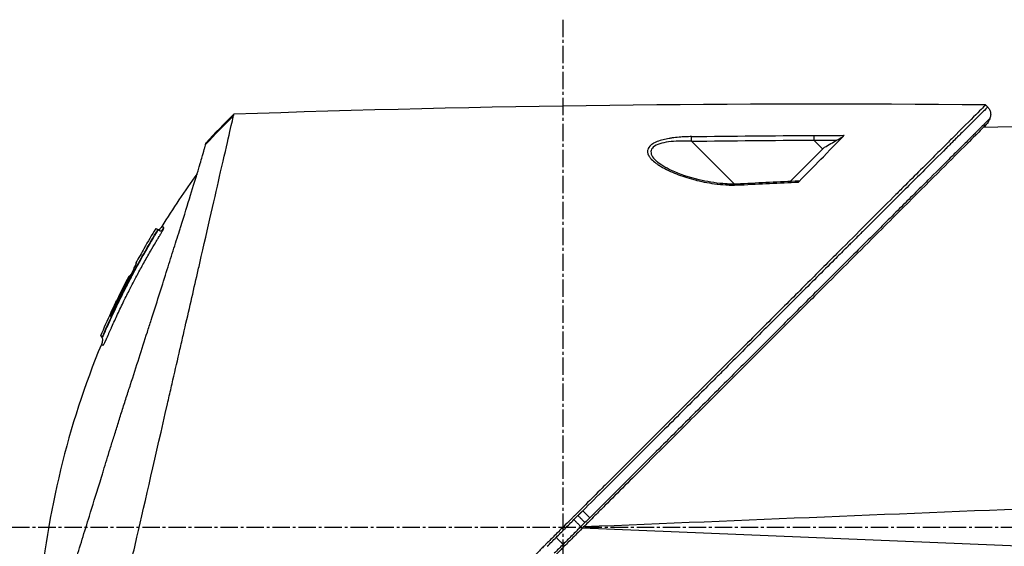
# Model space of a CAD drawing. Header units: millimetres. Extents: x 0 to 4378, y 0 to 2376.
# Tile 114 of 256: x 294 to 390, y 1697 to 1749. Entities that reach past the tile are written whole.
import ezdxf

# ---------------------------------------------------------------- set-up
doc = ezdxf.new("R2010")
doc.units = ezdxf.units.MM
doc.header["$LTSCALE"] = 0.2
doc.linetypes.add('CENTER2', pattern=[1.125, 0.75, -0.125, 0.125, -0.125])
doc.layers.add('02_Center Line', color=1, linetype='CENTER2')

# ---------------------------------------------------------------- blocks, each defined once
blk = doc.blocks.new('A$C2641d59f')
for p, q in [((152.48, 1137.965), (152.272, 1138.173)), ((163.2, 1136.258), (152.051, 1135.971)), ((76.126, 1134.323), (76.126, 1134.323)), ((127.765, 1130.441), (123.577, 1134.63)), ((136.37, 1133.866), (135.496, 1134.741)), ((119.28, 1133.751), (119.28, 1133.751)), ((136.546, 1134.041), (133.201, 1130.697)), ((127.858, 1130.348), (127.857, 1130.349)), ((71.321, 1125.743), (71.347, 1125.716)), ((71.458, 1126.011), (71.491, 1125.977)), ((66.778, 1117.56), (66.841, 1117.535)), ((65.867, 1115.625), (65.915, 1115.577)), ((66.092, 1115.506), (66.044, 1115.554)), ((66.21, 1115.793), (66.182, 1115.821)), ((160.001, 1094.9), (112.902, 1096.822)), ((122.009, 1097.349), (122.009, 1097.349)), ((126.676, 1097.54), (126.676, 1097.54))]:
    blk.add_line(p, q)
for centre, radius, start, end in [((141.499, 1083.297), 82.251, 150.20143, 151.34582), ((140.836, 1083.652), 81.499, 152.41039, 154.1774)]:
    blk.add_arc(centre, radius, start, end)
at = {"extrusion": (0, 0, -1)}
for centre, major_axis, ratio, start_param, end_param in [((95.847, 1098.676), (32.061, 52.728), 0.606634, 5.046093, 5.111834), ((142.688, -313.612), (-1152.819, -878.232), 0.999554, 2.208409, 2.216638), ((142.572, -318.278), (-1028.14, -1027.119), 0.999657, 2.342453, 2.350656), ((142.612, -325.15), (-1032.994, -1031.985), 0.999657, 2.35066, 2.352222), ((142.735, -321.12), (-1156.921, -885.229), 0.999556, 2.218747, 2.220785), ((176.743, 201.637), (433.604, 822.785), 0.999764, 5.746022, 5.752107), ((136.386, 1097.606), (-66.266, 26.567), 0.000011, 0.000002, 0.010494), ((138.095, 1095.15), (-68.777, 27.59), 0.000012, 0.010242, 0.035277), ((140.467, 1083.786), (-37.396, -71.919), 1, 1.521054, 1.570796), ((140.17, 1083.868), (33.667, 73.33), 1, 4.712389, 4.762315), ((138.844, 1093.274), (-70.243, 28.124), 0.000013, 0.010002, 0.034556), ((68.731, 1121.335), (0.0464, 0.0886), 0.999416, 4.712389, 6.054856), ((68.645, 1121.344), (0.128, 0.063), 0.594731, 5.762809, 5.790684), ((66.163, 1115.829), (0.119, 0.275), 0.068449, 1.568978, 3.139771), ((112.941, 1098.519), (0.707, -0.708), 0.014107, 4.712384, 6.026259)]:
    blk.add_ellipse(centre, major_axis=major_axis, ratio=ratio, start_param=start_param, end_param=end_param, dxfattribs=at)
for points, knots in [([(152.272, 1138.173), (152.272, 1138.173), (152.208, 1138.108), (151.955, 1137.855), (151.765, 1137.666), (151.02, 1136.92), (150.291, 1136.192), (149.108, 1135.008), (148.83, 1134.73), (148.205, 1134.106), (147.854, 1133.754), (146.505, 1132.406), (145.409, 1131.309), (143.912, 1129.812), (143.592, 1129.493), (142.518, 1128.419), (141.742, 1127.642), (140.081, 1125.982), (139.193, 1125.094), (137.812, 1123.713), (137.334, 1123.235), (136.351, 1122.252), (135.844, 1121.745), (134.802, 1120.703), (134.266, 1120.166), (132.573, 1118.474), (131.398, 1117.299), (129.588, 1115.489), (128.963, 1114.864), (127.677, 1113.578), (127.017, 1112.918), (125.663, 1111.564), (124.968, 1110.869), (123.915, 1109.816), (123.558, 1109.459), (122.455, 1108.356), (121.706, 1107.607), (119.325, 1105.227), (117.684, 1103.584), (115.635, 1101.537), (115.233, 1101.135), (114.294, 1100.196), (113.757, 1099.658), (112.865, 1098.766), (112.538, 1098.44), (112.104, 1098.006), (112.041, 1097.943), (111.903, 1097.804), (111.831, 1097.732), (111.506, 1097.407), (111.311, 1097.212), (110.958, 1096.859), (110.862, 1096.763), (110.576, 1096.477), (110.43, 1096.331), (110.12, 1096.022), (109.968, 1095.87), (109.715, 1095.617), (109.615, 1095.516), (109.425, 1095.326), (109.343, 1095.245), (109.146, 1095.048), (109.04, 1094.941), (108.842, 1094.743), (108.752, 1094.653), (107.395, 1093.298), (106.131, 1092.033), (104.064, 1089.965), (103.259, 1089.16), (101.689, 1087.591), (100.923, 1086.825), (99.793, 1085.694), (99.425, 1085.327), (98.325, 1084.226), (97.593, 1083.495), (94.132, 1080.034), (91.461, 1077.363), (88.764, 1074.666), (88.627, 1074.529), (88.354, 1074.256), (88.218, 1074.12), (87.948, 1073.85), (87.813, 1073.715), (87.572, 1073.474), (87.465, 1073.367), (86.813, 1072.716), (86.272, 1072.174), (85.588, 1071.49), (85.437, 1071.339), (85.157, 1071.059), (85.027, 1070.929), (84.767, 1070.669), (84.637, 1070.539), (84.342, 1070.244), (84.177, 1070.08), (83.857, 1069.76), (83.702, 1069.605), (83.374, 1069.276), (83.202, 1069.104), (82.951, 1068.853), (82.873, 1068.775), (82.683, 1068.585), (82.571, 1068.473), (82.33, 1068.232), (82.2, 1068.102), (81.885, 1067.787), (81.7, 1067.602), (81.32, 1067.222), (81.126, 1067.028), (80.542, 1066.444), (80.157, 1066.059), (79.688, 1065.591), (79.6, 1065.502), (79.371, 1065.274), (79.233, 1065.135), (78.947, 1064.849), (78.801, 1064.703), (78.5, 1064.403), (78.346, 1064.248), (78.041, 1063.943), (77.89, 1063.793), (77.598, 1063.5), (77.456, 1063.358), (77.039, 1062.942), (76.769, 1062.672), (76.255, 1062.158), (76.011, 1061.913), (75.547, 1061.449), (75.327, 1061.229), (74.711, 1060.613), (74.326, 1060.229), (73.64, 1059.543), (73.334, 1059.236), (72.79, 1058.692), (72.549, 1058.451), (72.122, 1058.025), (71.934, 1057.836), (71.678, 1057.581), (71.603, 1057.505), (71.391, 1057.294), (71.261, 1057.164), (70.925, 1056.827), (70.735, 1056.638), (70.325, 1056.228), (70.138, 1056.041), (69.95, 1055.853), (69.903, 1055.806), (69.857, 1055.759), (69.845, 1055.748), (69.83, 1055.732), (69.826, 1055.729), (69.826, 1055.729)], [-21.000836, -21.000836, -21.000836, -21.000836, -20.328863, -20.328863, -19.655828, -19.655828, -18.308332, -18.308332, -17.924512, -17.924512, -17.485993, -17.485993, -16.316696, -16.316696, -16.006668, -16.006668, -15.296307, -15.296307, -14.534305, -14.534305, -14.139555, -14.139555, -13.730091, -13.730091, -13.30546, -13.30546, -12.401825, -12.401825, -11.929878, -11.929878, -11.437802, -11.437802, -10.9252, -10.9252, -10.663362, -10.663362, -10.117833, -10.117833, -8.934625, -8.934625, -8.645977, -8.645977, -8.260408, -8.260408, -8.006475, -8.006475, -7.961161, -7.961161, -7.91407, -7.91407, -7.778509, -7.778509, -7.724161, -7.724161, -7.666804, -7.666804, -7.602838, -7.602838, -7.565627, -7.565627, -7.532521, -7.532521, -7.488032, -7.488032, -7.450837, -7.450837, -6.924212, -6.924212, -6.587553, -6.587553, -6.265466, -6.265466, -6.109966, -6.109966, -5.79866, -5.79866, -4.627003, -4.627003, -4.564096, -4.564096, -4.501625, -4.501625, -4.439084, -4.439084, -4.389917, -4.389917, -4.135415, -4.135415, -4.06302, -4.06302, -4.00074, -4.00074, -3.938004, -3.938004, -3.858125, -3.858125, -3.782258, -3.782258, -3.697501, -3.697501, -3.658476, -3.658476, -3.601749, -3.601749, -3.53559, -3.53559, -3.439968, -3.439968, -3.337887, -3.337887, -3.131131, -3.131131, -3.082568, -3.082568, -3.005474, -3.005474, -2.922888, -2.922888, -2.834293, -2.834293, -2.74619, -2.74619, -2.661641, -2.661641, -2.496608, -2.496608, -2.34096, -2.34096, -2.194458, -2.194458, -1.921626, -1.921626, -1.681164, -1.681164, -1.470918, -1.470918, -1.287493, -1.287493, -1.207074, -1.207074, -1.056347, -1.056347, -0.792008, -0.792008, -0.395398, -0.395398, -0.197631, -0.197631, -0.099394, -0.099394, 0, 0, 0, 0]), ([(78.847, 1137.1), (78.847, 1137.103), (78.848, 1137.106), (78.85, 1137.114), (78.851, 1137.117), (78.853, 1137.126), (78.854, 1137.133), (78.858, 1137.15), (78.861, 1137.162), (78.868, 1137.192), (78.872, 1137.21), (78.881, 1137.25), (78.884, 1137.263), (78.884, 1137.263)], [0.000006, 0.000006, 0.000006, 0.000006, 0.0077656, 0.0077656, 0.0144608, 0.0144608, 0.0278513, 0.0278513, 0.0546324, 0.0546324, 0.1081958, 0.1081958, 0.2108493, 0.2108493, 0.2108493, 0.2108493]), ([(152.478, 1137.964), (152.48, 1137.966), (152.4, 1137.886), (152.156, 1137.644), (152.048, 1137.536), (151.907, 1137.396), (151.726, 1137.216), (151.722, 1137.212), (151.718, 1137.208), (151.714, 1137.205), (151.551, 1137.043), (151.357, 1136.849), (151.125, 1136.619), (150.931, 1136.426), (150.712, 1136.207), (150.464, 1135.961), (150.432, 1135.929), (150.4, 1135.897), (150.367, 1135.864), (150.12, 1135.618), (149.846, 1135.346), (149.544, 1135.045), (149.517, 1135.018), (149.49, 1134.991), (149.462, 1134.963), (149.316, 1134.817), (149.163, 1134.665), (149.003, 1134.506), (148.908, 1134.412), (148.811, 1134.315), (148.712, 1134.216), (148.662, 1134.167), (148.612, 1134.116), (148.561, 1134.066), (148.515, 1134.02), (148.479, 1133.984), (148.424, 1133.93), (148.419, 1133.924), (148.412, 1133.918), (148.406, 1133.912), (147.72, 1133.229), (147.011, 1132.522), (146.311, 1131.824), (145.859, 1131.374), (145.411, 1130.927), (144.973, 1130.491), (144.476, 1129.995), (143.992, 1129.513), (143.528, 1129.051), (143.118, 1128.641), (142.723, 1128.248), (142.349, 1127.874), (141.633, 1127.161), (140.99, 1126.52), (140.436, 1125.967), (140.313, 1125.844), (140.194, 1125.726), (140.08, 1125.612), (139.766, 1125.299), (139.485, 1125.019), (139.241, 1124.775), (139.119, 1124.653), (139.006, 1124.541), (138.902, 1124.437), (138.869, 1124.404), (138.837, 1124.373), (138.807, 1124.342), (138.788, 1124.324), (138.771, 1124.306), (138.753, 1124.288), (138.73, 1124.265), (138.706, 1124.242), (138.684, 1124.219), (138.673, 1124.208), (138.662, 1124.197), (138.651, 1124.186), (138.647, 1124.183), (138.646, 1124.182), (138.645, 1124.181), (138.644, 1124.18), (138.643, 1124.179), (138.64, 1124.176), (138.637, 1124.173), (138.631, 1124.166), (138.618, 1124.154), (138.249, 1123.785), (137.877, 1123.414), (137.504, 1123.042), (136.357, 1121.898), (135.196, 1120.739), (134.029, 1119.575), (132.826, 1118.374), (131.618, 1117.168), (130.411, 1115.964), (129.164, 1114.719), (127.92, 1113.477), (126.684, 1112.244), (126.275, 1111.834), (125.866, 1111.426), (125.458, 1111.019), (125.235, 1110.796), (125.012, 1110.574), (124.79, 1110.352), (124.149, 1109.712), (123.512, 1109.076), (122.878, 1108.443), (121.574, 1107.141), (120.286, 1105.854), (119.017, 1104.588), (118.363, 1103.935), (117.715, 1103.287), (117.073, 1102.646), (116.416, 1101.99), (115.766, 1101.341), (115.122, 1100.698), (114.39, 1099.966), (113.666, 1099.243), (112.951, 1098.529)], [0.0000275, 0.0000275, 0.0000275, 0.0000275, 0.0859853, 0.0859853, 0.0859853, 0.1241981, 0.1241981, 0.1241981, 0.125, 0.125, 0.125, 0.1589987, 0.1589987, 0.1589987, 0.1875, 0.1875, 0.1875, 0.1911709, 0.1911709, 0.1911709, 0.21875, 0.21875, 0.21875, 0.2212271, 0.2212271, 0.2212271, 0.234375, 0.234375, 0.234375, 0.2421875, 0.2421875, 0.2421875, 0.2460938, 0.2460938, 0.2460938, 0.2496161, 0.2496161, 0.2496161, 0.25, 0.25, 0.25, 0.2912742, 0.2912742, 0.2912742, 0.3179228, 0.3179228, 0.3179228, 0.3481944, 0.3481944, 0.3481944, 0.375, 0.375, 0.375, 0.4261619, 0.4261619, 0.4261619, 0.4375, 0.4375, 0.4375, 0.46875, 0.46875, 0.46875, 0.484375, 0.484375, 0.484375, 0.4893023, 0.4893023, 0.4893023, 0.4921875, 0.4921875, 0.4921875, 0.4960938, 0.4960938, 0.4960938, 0.4980469, 0.4980469, 0.4980469, 0.4986572, 0.4986572, 0.4986572, 0.4992676, 0.4992676, 0.4992676, 0.5, 0.5, 0.5, 0.5215625, 0.5215625, 0.5215625, 0.5877727, 0.5877727, 0.5877727, 0.656049, 0.656049, 0.656049, 0.7265974, 0.7265974, 0.7265974, 0.75, 0.75, 0.75, 0.7627993, 0.7627993, 0.7627993, 0.7996666, 0.7996666, 0.7996666, 0.8755356, 0.8755356, 0.8755356, 0.9146293, 0.9146293, 0.9146293, 0.9545641, 0.9545641, 0.9545641, 1, 1, 1, 1]), ([(152.478, 1137.964), (152.512, 1137.93), (152.544, 1137.892), (152.573, 1137.852), (152.603, 1137.812), (152.63, 1137.769), (152.654, 1137.723), (152.678, 1137.678), (152.699, 1137.63), (152.716, 1137.58), (152.734, 1137.531), (152.747, 1137.479), (152.756, 1137.427), (152.765, 1137.375), (152.77, 1137.322), (152.77, 1137.27), (152.771, 1137.217), (152.767, 1137.165), (152.76, 1137.114), (152.752, 1137.063), (152.741, 1137.013), (152.727, 1136.965), (152.713, 1136.917), (152.695, 1136.871), (152.674, 1136.828)], [0, 0, 0, 0, 0.125, 0.125, 0.125, 0.25, 0.25, 0.25, 0.375, 0.375, 0.375, 0.5, 0.5, 0.5, 0.625, 0.625, 0.625, 0.75, 0.75, 0.75, 0.875, 0.875, 0.875, 1, 1, 1, 1]), ([(65.721, 1079.812), (65.842, 1080.346), (65.957, 1080.863), (66.215, 1081.997), (66.356, 1082.596), (66.631, 1083.779), (66.915, 1085.091), (67.539, 1087.752), (67.699, 1088.412), (67.899, 1089.301), (67.952, 1089.541), (68.061, 1090.026), (68.121, 1090.291), (68.264, 1090.918), (68.353, 1091.298), (68.468, 1091.8), (68.497, 1091.929), (68.635, 1092.531), (68.747, 1093.024), (69.042, 1094.313), (69.228, 1095.119), (70.232, 1099.5), (71.263, 1103.946), (72.458, 1109.237), (72.516, 1109.494), (72.637, 1110.024), (72.698, 1110.288), (72.816, 1110.801), (72.875, 1111.054), (73.166, 1112.311), (73.394, 1113.302), (73.731, 1114.774), (73.843, 1115.263), (74.406, 1117.715), (74.842, 1119.614), (75.356, 1121.862), (75.456, 1122.299), (76.358, 1126.245), (77.05, 1129.258), (77.93, 1133.101), (78.21, 1134.314), (78.526, 1135.705), (78.612, 1136.093), (78.755, 1136.717), (78.813, 1136.955), (78.847, 1137.1)], [0, 0, 0, 0, 0.224226, 0.224226, 0.438481, 0.438481, 0.643813, 0.643813, 0.718212, 0.718212, 0.74576, 0.74576, 0.776284, 0.776284, 0.820204, 0.820204, 0.834927, 0.834927, 0.896521, 0.896521, 0.995652, 0.995652, 1.428405, 1.428405, 1.450296, 1.450296, 1.471663, 1.471663, 1.492327, 1.492327, 1.574835, 1.574835, 1.616316, 1.616316, 1.784634, 1.784634, 1.826029, 1.826029, 2.164003, 2.164003, 2.373598, 2.373598, 2.479923, 2.479923, 2.586935, 2.586935, 2.586935, 2.586935]), ([(152.463, 1136.383), (152.463, 1136.383), (152.463, 1136.383), (151.702, 1135.622), (151.259, 1135.179), (150.525, 1134.445), (150.352, 1134.272), (148.708, 1132.628), (146.653, 1130.573), (143.572, 1127.492), (142.861, 1126.781), (140.383, 1124.303), (138.504, 1122.424), (135.501, 1119.421), (134.423, 1118.343), (132.16, 1116.08), (130.969, 1114.889), (128.452, 1112.372), (127.121, 1111.041), (124.316, 1108.236), (122.838, 1106.758), (120.577, 1104.497), (119.801, 1103.722), (117.721, 1101.641), (116.411, 1100.332), (114.783, 1098.703), (114.457, 1098.378), (113.924, 1097.844), (113.726, 1097.647), (113.315, 1097.236), (113.157, 1097.078), (112.816, 1096.736), (112.636, 1096.556), (112.299, 1096.22), (112.143, 1096.064), (111.705, 1095.626), (111.424, 1095.345), (111.065, 1094.985), (110.986, 1094.907), (110.816, 1094.736), (110.726, 1094.647), (110.416, 1094.337), (110.262, 1094.183), (109.663, 1093.584), (109.255, 1093.176), (107.199, 1091.12), (105.542, 1089.463), (103.138, 1087.059), (102.378, 1086.299), (100.164, 1084.084), (98.716, 1082.637), (95.975, 1079.896), (94.676, 1078.597), (92.808, 1076.729), (92.225, 1076.146), (90.515, 1074.436), (89.4, 1073.321), (87.297, 1071.218), (86.305, 1070.227), (84.445, 1068.366), (83.571, 1067.492), (82.332, 1066.254), (81.946, 1065.867), (81.209, 1065.131), (80.859, 1064.78), (79.866, 1063.788), (79.244, 1063.165), (78.119, 1062.041), (77.613, 1061.534), (76.282, 1060.203), (75.505, 1059.426), (74.558, 1058.479), (74.312, 1058.233), (73.672, 1057.593), (73.309, 1057.23), (72.512, 1056.433), (72.144, 1056.065), (71.832, 1055.753), (71.777, 1055.698), (71.659, 1055.581), (71.606, 1055.527), (71.535, 1055.456), (71.517, 1055.438), (71.517, 1055.438)], [-15.738203, -15.738203, -15.738203, -15.738203, -14.793481, -14.793481, -14.173934, -14.173934, -13.996984, -13.996984, -12.579476, -12.579476, -12.176243, -12.176243, -11.215253, -11.215253, -10.695697, -10.695697, -10.142358, -10.142358, -9.539575, -9.539575, -8.883963, -8.883963, -8.543526, -8.543526, -7.972636, -7.972636, -7.829924, -7.829924, -7.73886, -7.73886, -7.680875, -7.680875, -7.616244, -7.616244, -7.560081, -7.560081, -7.459116, -7.459116, -7.430908, -7.430908, -7.397967, -7.397967, -7.318024, -7.318024, -7.146824, -7.146824, -6.455961, -6.455961, -6.135134, -6.135134, -5.518203, -5.518203, -4.951279, -4.951279, -4.691225, -4.691225, -4.182012, -4.182012, -3.710062, -3.710062, -3.272291, -3.272291, -3.069642, -3.069642, -2.879581, -2.879581, -2.522736, -2.522736, -2.208798, -2.208798, -1.659444, -1.659444, -1.453529, -1.453529, -1.091939, -1.091939, -0.546675, -0.546675, -0.410051, -0.410051, -0.205023, -0.205023, 0, 0, 0, 0]), ([(152.674, 1136.828), (152.675, 1136.828), (152.568, 1136.721), (152.358, 1136.512), (152.246, 1136.4), (152.105, 1136.26), (151.936, 1136.091), (151.767, 1135.923), (151.57, 1135.726), (151.347, 1135.504), (151.124, 1135.282), (150.875, 1135.034), (150.603, 1134.762), (150.33, 1134.49), (150.033, 1134.194), (149.715, 1133.876), (149.396, 1133.558), (149.055, 1133.218), (148.695, 1132.859), (148.058, 1132.224), (147.362, 1131.529), (146.615, 1130.784), (146.192, 1130.361), (145.752, 1129.923), (145.298, 1129.47), (144.837, 1129.01), (144.362, 1128.536), (143.874, 1128.049), (142.904, 1127.08), (141.883, 1126.061), (140.824, 1125.003), (140.297, 1124.477), (139.76, 1123.942), (139.215, 1123.398), (138.791, 1122.974), (138.362, 1122.545), (137.928, 1122.112), (136.812, 1120.997), (135.665, 1119.852), (134.495, 1118.683), (133.323, 1117.513), (132.128, 1116.32), (130.916, 1115.109), (129.703, 1113.897), (128.472, 1112.667), (127.228, 1111.425), (126.606, 1110.803), (125.98, 1110.179), (125.352, 1109.551), (124.724, 1108.923), (124.093, 1108.293), (123.46, 1107.66), (122.193, 1106.395), (120.917, 1105.12), (119.636, 1103.84), (118.995, 1103.2), (118.353, 1102.559), (117.71, 1101.916), (117.066, 1101.274), (116.422, 1100.63), (115.778, 1099.986), (115.061, 1099.27), (114.344, 1098.554), (113.627, 1097.837)], [0, 0, 0, 0, 0.0671031, 0.0671031, 0.0671031, 0.1029277, 0.1029277, 0.1029277, 0.1387919, 0.1387919, 0.1387919, 0.1747111, 0.1747111, 0.1747111, 0.2106779, 0.2106779, 0.2106779, 0.2467042, 0.2467042, 0.2467042, 0.3103939, 0.3103939, 0.3103939, 0.3465771, 0.3465771, 0.3465771, 0.383319, 0.383319, 0.383319, 0.4564224, 0.4564224, 0.4564224, 0.4927866, 0.4927866, 0.4927866, 0.5210907, 0.5210907, 0.5210907, 0.5939582, 0.5939582, 0.5939582, 0.6669229, 0.6669229, 0.6669229, 0.7399622, 0.7399622, 0.7399622, 0.7765034, 0.7765034, 0.7765034, 0.8130598, 0.8130598, 0.8130598, 0.886194, 0.886194, 0.886194, 0.9227702, 0.9227702, 0.9227702, 0.9593497, 0.9593497, 0.9593497, 1, 1, 1, 1]), ([(152.463, 1136.383), (152.463, 1136.383), (152.433, 1136.353), (152.315, 1136.235), (152.227, 1136.147), (152.091, 1136.01), (152.071, 1135.991), (152.051, 1135.971)], [0, 0, 0, 0, 0.2643321, 0.2643321, 0.528758, 0.528758, 0.5707059, 0.5707059, 0.5707059, 0.5707059]), ([(62.193, 1089.645), (62.38, 1090.251), (62.577, 1090.888), (62.983, 1092.202), (63.194, 1092.883), (63.844, 1094.987), (64.303, 1096.471), (65.094, 1099.035), (65.419, 1100.085), (65.837, 1101.44), (65.926, 1101.729), (66.058, 1102.157), (66.103, 1102.304), (66.367, 1103.158), (66.587, 1103.869), (66.923, 1104.957), (67.044, 1105.345), (67.296, 1106.156), (67.426, 1106.572), (67.691, 1107.417), (67.828, 1107.849), (68.105, 1108.718), (68.244, 1109.153), (68.521, 1110.016), (68.659, 1110.446), (69.358, 1112.62), (69.906, 1114.328), (70.561, 1116.38), (70.686, 1116.772), (71.067, 1117.968), (71.319, 1118.761), (71.813, 1120.313), (72.054, 1121.073), (72.403, 1122.175), (72.516, 1122.532), (72.738, 1123.235), (72.846, 1123.579), (73.058, 1124.251), (73.163, 1124.584), (73.368, 1125.236), (73.471, 1125.562), (73.613, 1126.016), (73.659, 1126.16), (74.405, 1128.539), (74.976, 1130.383), (75.439, 1131.921), (75.488, 1132.084), (75.615, 1132.512), (75.688, 1132.76), (75.851, 1133.319), (75.931, 1133.6), (76.024, 1133.936), (76.05, 1134.034), (76.094, 1134.2), (76.112, 1134.269), (76.126, 1134.323)], [0.00002, 0.00002, 0.00002, 0.00002, 0.259158, 0.259158, 0.518708, 0.518708, 1.038075, 1.038075, 1.384705, 1.384705, 1.477831, 1.477831, 1.526561, 1.526561, 1.759973, 1.759973, 1.890971, 1.890971, 2.029156, 2.029156, 2.171186, 2.171186, 2.316283, 2.316283, 2.460898, 2.460898, 3.049329, 3.049329, 3.189055, 3.189055, 3.478614, 3.478614, 3.769885, 3.769885, 3.913253, 3.913253, 4.056001, 4.056001, 4.19686, 4.19686, 4.341119, 4.341119, 4.411312, 4.411312, 5.498875, 5.498875, 5.634552, 5.634552, 5.872375, 5.872375, 6.229939, 6.229939, 6.408513, 6.408513, 6.587137, 6.587137, 6.587137, 6.587137]), ([(76.126, 1134.323), (76.149, 1134.414), (76.161, 1134.464), (76.162, 1134.472), (76.163, 1134.473), (76.163, 1134.473), (76.163, 1134.473)], [0.0004853, 0.0004853, 0.0004853, 0.0004853, 0.914072, 0.914072, 0.914072, 0.9967356, 0.9967356, 0.9967356, 0.9967356]), ([(123.576, 1135.08), (123.363, 1135.077), (123.153, 1135.071), (122.948, 1135.061), (122.743, 1135.051), (122.576, 1135.04), (122.346, 1135.02), (122.117, 1135), (121.898, 1134.975), (121.689, 1134.945), (121.574, 1134.929), (121.471, 1134.913), (121.365, 1134.894), (121.279, 1134.879), (121.191, 1134.863), (121.094, 1134.842), (120.663, 1134.753), (120.285, 1134.64), (119.962, 1134.482), (119.83, 1134.417), (119.711, 1134.344), (119.614, 1134.268), (119.413, 1134.109), (119.327, 1133.953), (119.29, 1133.801), (119.263, 1133.691), (119.266, 1133.564), (119.295, 1133.45), (119.301, 1133.428), (119.307, 1133.408), (119.314, 1133.389), (119.331, 1133.337), (119.355, 1133.284), (119.384, 1133.232), (119.4, 1133.202), (119.418, 1133.173), (119.437, 1133.143), (119.492, 1133.059), (119.574, 1132.959), (119.639, 1132.889), (119.769, 1132.748), (119.931, 1132.608), (120.123, 1132.467), (120.22, 1132.395), (120.334, 1132.318), (120.451, 1132.244), (120.566, 1132.173), (120.683, 1132.104), (120.79, 1132.044), (121.224, 1131.802), (121.744, 1131.566), (122.299, 1131.356), (122.836, 1131.153), (123.378, 1130.981), (124.006, 1130.823), (124.027, 1130.818), (124.047, 1130.813), (124.068, 1130.807), (124.396, 1130.727), (124.726, 1130.655), (125.058, 1130.595), (125.39, 1130.534), (125.689, 1130.487), (126.064, 1130.443), (126.082, 1130.441), (126.099, 1130.439), (126.117, 1130.437), (126.472, 1130.396), (126.795, 1130.37), (127.171, 1130.355), (127.191, 1130.355), (127.211, 1130.354), (127.231, 1130.353), (127.598, 1130.341), (127.9, 1130.344), (128.359, 1130.368)], [0, 0, 0, 0, 0.03125, 0.03125, 0.03125, 0.0625, 0.0625, 0.0625, 0.09375, 0.09375, 0.09375, 0.110985, 0.110985, 0.110985, 0.125, 0.125, 0.125, 0.1875, 0.1875, 0.1875, 0.213151, 0.213151, 0.213151, 0.266654, 0.266654, 0.266654, 0.305187, 0.305187, 0.305187, 0.3125, 0.3125, 0.3125, 0.332554, 0.332554, 0.332554, 0.34375, 0.34375, 0.34375, 0.375, 0.375, 0.375, 0.4375, 0.4375, 0.4375, 0.469225, 0.469225, 0.469225, 0.5, 0.5, 0.5, 0.625, 0.625, 0.625, 0.746043, 0.746043, 0.746043, 0.75, 0.75, 0.75, 0.8125, 0.8125, 0.8125, 0.875, 0.875, 0.875, 0.877935, 0.877935, 0.877935, 0.9375, 0.9375, 0.9375, 0.940676, 0.940676, 0.940676, 1, 1, 1, 1]), ([(123.577, 1134.63), (122.887, 1134.664), (122.211, 1134.659), (120.921, 1134.524), (120.321, 1134.386), (119.594, 1133.911), (119.522, 1133.576), (119.773, 1133.066), (119.918, 1132.888), (120.102, 1132.713)], [0, 0, 0, 0, 0.125, 0.125, 0.25, 0.25, 0.375, 0.375, 0.4429497, 0.4429497, 0.4429497, 0.4429497]), ([(134.011, 1130.646), (135.021, 1131.655), (135.83, 1132.502), (137.348, 1134.056), (138.031, 1134.746), (138.467, 1135.206)], [0.000003, 0.000003, 0.000003, 0.000003, 0.596138, 0.596138, 1.498187, 1.498187, 1.498187, 1.498187]), ([(136.546, 1134.041), (136.751, 1134.159), (136.956, 1134.277), (137.366, 1134.514), (137.571, 1134.632), (137.777, 1134.751)], [-0.1420846, -0.1420846, -0.1420846, -0.1420846, -0.071052, -0.071052, 0, 0, 0, 0]), ([(137.777, 1134.751), (137.919, 1134.833), (138.051, 1134.913), (138.242, 1135.035), (138.308, 1135.08), (138.385, 1135.136), (138.407, 1135.153), (138.443, 1135.183), (138.457, 1135.195), (138.467, 1135.206)], [0, 0, 0, 0, 0.049407, 0.049407, 0.0845377, 0.0845377, 0.1006426, 0.1006426, 0.1144911, 0.1144911, 0.1144911, 0.1144911]), ([(128.349, 1130.459), (127.773, 1130.43), (127.19, 1130.438), (125.827, 1130.551), (125.048, 1130.684), (123.336, 1131.09), (122.405, 1131.402), (121.007, 1132.053), (120.449, 1132.385), (120.108, 1132.708)], [0, 0, 0, 0, 0.1731548, 0.1731548, 0.4163571, 0.4163571, 0.7396751, 0.7396751, 0.9899824, 0.9899824, 0.9899824, 0.9899824]), ([(134.011, 1130.646), (134.021, 1130.656), (134.03, 1130.666), (134.045, 1130.684), (134.05, 1130.692), (134.06, 1130.712), (134.06, 1130.722), (134.05, 1130.733), (134.04, 1130.735), (134.026, 1130.735)], [0.00000015, 0.00000015, 0.00000015, 0.00000015, 0.00611289, 0.00611289, 0.01218263, 0.01218263, 0.02278958, 0.02278958, 0.03285016, 0.03285016, 0.03285016, 0.03285016]), ([(66.182, 1115.821), (66.923, 1117.533), (67.722, 1119.217), (69.437, 1122.527), (70.35, 1124.148), (71.321, 1125.743)], [-1.119586, -1.119586, -1.119586, -1.119586, -0.560022, -0.560022, -0.000001, -0.000001, -0.000001, -0.000001]), ([(66.926, 1116.41), (66.939, 1116.439), (66.952, 1116.469), (66.966, 1116.501), (67.154, 1116.92), (67.34, 1117.328), (67.526, 1117.725), (67.736, 1118.174), (67.944, 1118.608), (68.15, 1119.028), (68.171, 1119.071), (68.191, 1119.113), (68.212, 1119.155), (68.41, 1119.556), (68.605, 1119.945), (68.797, 1120.32), (68.804, 1120.332), (68.81, 1120.345), (68.816, 1120.357), (68.915, 1120.55), (69.014, 1120.741), (69.112, 1120.927), (69.209, 1121.114), (69.287, 1121.261), (69.403, 1121.478), (69.421, 1121.513), (69.44, 1121.549), (69.459, 1121.584), (69.671, 1121.979), (69.879, 1122.359), (70.083, 1122.726), (70.196, 1122.93), (70.302, 1123.119), (70.41, 1123.309), (70.513, 1123.491), (70.618, 1123.674), (70.734, 1123.876), (70.915, 1124.188), (71.088, 1124.483), (71.263, 1124.777), (71.318, 1124.871), (71.374, 1124.964), (71.43, 1125.057), (71.447, 1125.085), (71.464, 1125.113), (71.481, 1125.141), (71.517, 1125.202), (71.554, 1125.262), (71.591, 1125.323), (71.609, 1125.353), (71.627, 1125.383), (71.646, 1125.414), (71.664, 1125.444), (71.682, 1125.474), (71.7, 1125.505), (71.728, 1125.551), (71.755, 1125.597), (71.781, 1125.642), (71.789, 1125.656), (71.797, 1125.669), (71.804, 1125.683), (71.821, 1125.712), (71.837, 1125.74), (71.852, 1125.768), (71.867, 1125.795), (71.882, 1125.822), (71.896, 1125.848), (71.924, 1125.9), (71.949, 1125.948), (71.97, 1125.99), (71.981, 1126.012), (71.99, 1126.032), (71.999, 1126.05), (72.008, 1126.069), (72.015, 1126.086), (72.022, 1126.101)], [0.7479366, 0.7479366, 0.7479366, 0.7479366, 0.75, 0.75, 0.75, 0.7778267, 0.7778267, 0.7778267, 0.8093257, 0.8093257, 0.8093257, 0.8125, 0.8125, 0.8125, 0.8427642, 0.8427642, 0.8427642, 0.84375, 0.84375, 0.84375, 0.859375, 0.859375, 0.859375, 0.875, 0.875, 0.875, 0.8775605, 0.8775605, 0.8775605, 0.90625, 0.90625, 0.90625, 0.9222304, 0.9222304, 0.9222304, 0.9375, 0.9375, 0.9375, 0.9612141, 0.9612141, 0.9612141, 0.96875, 0.96875, 0.96875, 0.9710053, 0.9710053, 0.9710053, 0.9758787, 0.9758787, 0.9758787, 0.9783012, 0.9783012, 0.9783012, 0.9807089, 0.9807089, 0.9807089, 0.984375, 0.984375, 0.984375, 0.9854706, 0.9854706, 0.9854706, 0.987866, 0.987866, 0.987866, 0.9902844, 0.9902844, 0.9902844, 0.9951532, 0.9951532, 0.9951532, 0.9975841, 0.9975841, 0.9975841, 1, 1, 1, 1]), ([(68.808, 1121.229), (68.91, 1121.424), (69.013, 1121.618), (69.117, 1121.812), (69.409, 1122.358), (69.706, 1122.898), (70.011, 1123.436), (70.273, 1123.9), (70.539, 1124.361), (70.81, 1124.82), (70.878, 1124.935), (70.946, 1125.049), (71.015, 1125.163), (71.049, 1125.22), (71.083, 1125.278), (71.117, 1125.335), (71.134, 1125.363), (71.152, 1125.392), (71.169, 1125.42), (71.186, 1125.449), (71.203, 1125.477), (71.22, 1125.506), (71.255, 1125.563), (71.29, 1125.619), (71.324, 1125.677), (71.331, 1125.69), (71.339, 1125.703), (71.347, 1125.716)], [0.5421635, 0.5421635, 0.5421635, 0.5421635, 0.6006248, 0.6006248, 0.6006248, 0.7652776, 0.7652776, 0.7652776, 0.9072115, 0.9072115, 0.9072115, 0.942695, 0.942695, 0.942695, 0.9604367, 0.9604367, 0.9604367, 0.9693076, 0.9693076, 0.9693076, 0.9781784, 0.9781784, 0.9781784, 0.9959202, 0.9959202, 0.9959202, 1, 1, 1, 1]), ([(71.457, 1126.011), (71.388, 1126.039), (71.336, 1126.06), (71.269, 1126.086), (71.253, 1126.093), (71.253, 1126.093)], [-1.1132476, -1.1132476, -1.1132476, -1.1132476, -0.8232096, -0.8232096, -0.5568623, -0.5568623, -0.5568623, -0.5568623]), ([(71.321, 1125.743), (71.329, 1125.757), (71.338, 1125.771), (71.354, 1125.799), (71.362, 1125.813), (71.38, 1125.844), (71.389, 1125.861), (71.408, 1125.894), (71.417, 1125.911), (71.432, 1125.941), (71.439, 1125.955), (71.45, 1125.98), (71.454, 1125.99), (71.459, 1126.006), (71.459, 1126.01), (71.457, 1126.011)], [-0.04708138, -0.04708138, -0.04708138, -0.04708138, -0.04206155, -0.04206155, -0.03717867, -0.03717867, -0.03071828, -0.03071828, -0.02354661, -0.02354661, -0.01630299, -0.01630299, -0.00841386, -0.00841386, -0.00000018, -0.00000018, -0.00000018, -0.00000018]), ([(71.347, 1125.716), (71.347, 1125.717), (71.413, 1125.827), (71.456, 1125.904), (71.499, 1125.981), (71.492, 1125.975), (71.492, 1125.976), (71.492, 1125.976), (71.492, 1125.977), (71.491, 1125.977)], [0, 0, 0, 0, 0.25, 0.25, 0.25, 0.5, 0.5, 0.5, 0.840661, 0.840661, 0.840661, 0.840661]), ([(71.543, 1125.928), (71.542, 1125.929), (71.541, 1125.93), (71.54, 1125.931), (71.54, 1125.931), (71.538, 1125.932), (71.538, 1125.932), (71.535, 1125.935), (71.534, 1125.936), (71.532, 1125.938), (71.531, 1125.938), (71.529, 1125.94), (71.527, 1125.942), (71.524, 1125.945), (71.522, 1125.946), (71.518, 1125.951), (71.514, 1125.954), (71.505, 1125.963), (71.498, 1125.969), (71.492, 1125.976)], [0, 0, 0, 0, 0.00146948, 0.00146948, 0.00344082, 0.00344082, 0.00640094, 0.00640094, 0.00744169, 0.00744169, 0.00794693, 0.00794693, 0.00859822, 0.00859822, 0.0093315, 0.0093315, 0.01061688, 0.01061688, 0.01339941, 0.01339941, 0.01339941, 0.01339941]), ([(71.842, 1126.288), (71.801, 1126.221), (71.756, 1126.156), (71.675, 1126.067), (71.643, 1126.037), (71.588, 1126), (71.567, 1125.989), (71.53, 1125.975), (71.514, 1125.971), (71.498, 1125.969)], [0, 0, 0, 0, 0.02346593, 0.02346593, 0.03626259, 0.03626259, 0.04335885, 0.04335885, 0.04811516, 0.04811516, 0.04811516, 0.04811516]), ([(71.842, 1126.288), (71.799, 1126.219), (71.753, 1126.151), (71.666, 1126.059), (71.632, 1126.027), (71.57, 1125.99), (71.545, 1125.979), (71.512, 1125.972), (71.505, 1125.97), (71.498, 1125.969)], [0, 0, 0, 0, 0.02434231, 0.02434231, 0.03801412, 0.03801412, 0.04603239, 0.04603239, 0.04810741, 0.04810741, 0.04810741, 0.04810741]), ([(71.653, 1125.881), (71.635, 1125.883), (71.638, 1125.883), (71.608, 1125.891), (71.586, 1125.901), (71.562, 1125.915), (71.556, 1125.919), (71.548, 1125.925), (71.546, 1125.926), (71.545, 1125.927)], [0.5336392, 0.5336392, 0.5336392, 0.5336392, 0.53697532, 0.53697532, 0.54707156, 0.54707156, 0.55523752, 0.55523752, 0.56271194, 0.56271194, 0.56271194, 0.56271194]), ([(72.022, 1126.101), (72.033, 1126.128), (72.041, 1126.15), (72.046, 1126.167), (72.05, 1126.179), (72.052, 1126.193), (72.051, 1126.197), (72.051, 1126.199), (72.051, 1126.2), (72.05, 1126.201), (72.049, 1126.203), (72.047, 1126.204), (72.042, 1126.206), (72.039, 1126.208), (72.031, 1126.21), (72.027, 1126.212), (72.026, 1126.213), (72.026, 1126.213), (72.025, 1126.213), (72.008, 1126.22), (71.994, 1126.226), (71.979, 1126.232), (71.978, 1126.232), (71.978, 1126.233), (71.977, 1126.233), (71.947, 1126.245), (71.924, 1126.254), (71.904, 1126.263), (71.903, 1126.263), (71.903, 1126.263), (71.903, 1126.263), (71.861, 1126.28), (71.842, 1126.288), (71.842, 1126.288)], [0, 0, 0, 0, 0.03125, 0.03125, 0.03125, 0.0538826, 0.0538826, 0.0538826, 0.0625, 0.0625, 0.0625, 0.09375, 0.09375, 0.09375, 0.1203995, 0.1203995, 0.1203995, 0.125, 0.125, 0.125, 0.2456137, 0.2456137, 0.2456137, 0.25, 0.25, 0.25, 0.4970952, 0.4970952, 0.4970952, 0.5, 0.5, 0.5, 0.9991339, 0.9991339, 0.9991339, 0.9991339]), ([(68.612, 1121.152), (68.665, 1121.253), (68.717, 1121.354), (68.768, 1121.454), (68.819, 1121.553), (68.868, 1121.65), (68.915, 1121.744), (68.962, 1121.838), (69.007, 1121.929), (69.049, 1122.014), (69.091, 1122.099), (69.13, 1122.178), (69.164, 1122.251), (69.199, 1122.324), (69.23, 1122.39), (69.256, 1122.448), (69.282, 1122.506), (69.304, 1122.555), (69.321, 1122.595), (69.338, 1122.636), (69.35, 1122.667), (69.356, 1122.689), (69.363, 1122.71), (69.364, 1122.721), (69.361, 1122.723)], [0, 0, 0, 0, 0.125, 0.125, 0.125, 0.25, 0.25, 0.25, 0.375, 0.375, 0.375, 0.499999, 0.499999, 0.499999, 0.625, 0.625, 0.625, 0.75, 0.75, 0.75, 0.875, 0.875, 0.875, 1, 1, 1, 1]), ([(69.353, 1122.685), (69.353, 1122.685), (69.353, 1122.684), (69.351, 1122.678), (69.348, 1122.667), (69.333, 1122.626), (69.316, 1122.584), (69.261, 1122.458), (69.217, 1122.362), (69.107, 1122.132), (69.04, 1121.995), (68.893, 1121.7), (68.811, 1121.538), (68.689, 1121.301), (68.651, 1121.227), (68.612, 1121.152)], [0.0216019, 0.0216019, 0.0216019, 0.0216019, 0.0269405, 0.0269405, 0.0451373, 0.0451373, 0.0828541, 0.0828541, 0.1358956, 0.1358956, 0.1907173, 0.1907173, 0.246394, 0.246394, 0.2715432, 0.2715432, 0.2715432, 0.2715432]), ([(69.321, 1122.738), (69.32, 1122.737), (69.319, 1122.735), (69.314, 1122.723), (69.312, 1122.712), (69.31, 1122.69), (69.311, 1122.679), (69.315, 1122.659), (69.318, 1122.65), (69.325, 1122.636), (69.329, 1122.631), (69.333, 1122.626)], [-0.00087939, -0.00087939, -0.00087939, -0.00087939, 0, 0, 0.00436612, 0.00436612, 0.00867322, 0.00867322, 0.01202355, 0.01202355, 0.01406512, 0.01406512, 0.01406512, 0.01406512]), ([(67.323, 1118.251), (67.511, 1118.649), (67.704, 1119.047), (67.898, 1119.442), (68.093, 1119.837), (68.29, 1120.229), (68.494, 1120.624), (68.597, 1120.825), (68.702, 1121.027), (68.808, 1121.229)], [0.2429801, 0.2429801, 0.2429801, 0.2429801, 0.362195, 0.362195, 0.362195, 0.4814099, 0.4814099, 0.4814099, 0.5421635, 0.5421635, 0.5421635, 0.5421635]), ([(68.643, 1121.381), (68.643, 1121.381), (68.643, 1121.38), (68.643, 1121.378), (68.643, 1121.378), (68.642, 1121.377), (68.642, 1121.376), (68.641, 1121.374), (68.641, 1121.372), (68.64, 1121.369), (68.639, 1121.369), (68.639, 1121.368), (68.638, 1121.367), (68.637, 1121.363), (68.635, 1121.359), (68.634, 1121.355), (68.632, 1121.351), (68.63, 1121.347), (68.628, 1121.343), (68.626, 1121.339), (68.624, 1121.335), (68.622, 1121.331), (68.62, 1121.327), (68.618, 1121.322), (68.616, 1121.318), (68.612, 1121.309), (68.608, 1121.3), (68.603, 1121.292), (68.6, 1121.284), (68.596, 1121.276), (68.592, 1121.268), (68.578, 1121.24), (68.563, 1121.211), (68.548, 1121.182)], [0, 0, 0, 0, 0.046422, 0.046422, 0.046422, 0.063135, 0.063135, 0.063135, 0.11053, 0.11053, 0.11053, 0.12627, 0.12627, 0.12627, 0.18889, 0.18889, 0.18889, 0.251509, 0.251509, 0.251509, 0.313558, 0.313558, 0.313558, 0.37668, 0.37668, 0.37668, 0.501837, 0.501837, 0.501837, 0.609274, 0.609274, 0.609274, 1, 1, 1, 1]), ([(68.738, 1121.436), (68.731, 1121.439), (68.724, 1121.441), (68.709, 1121.443), (68.701, 1121.443), (68.678, 1121.442), (68.662, 1121.438), (68.638, 1121.429), (68.63, 1121.424), (68.615, 1121.412), (68.609, 1121.405), (68.604, 1121.397)], [-0.01932859, -0.01932859, -0.01932859, -0.01932859, -0.01686752, -0.01686752, -0.01403596, -0.01403596, -0.0080494, -0.0080494, -0.00399872, -0.00399872, -0.00001431, -0.00001431, -0.00001431, -0.00001431]), ([(67.117, 1118.407), (67.118, 1118.409), (67.119, 1118.411), (67.121, 1118.414), (67.142, 1118.459), (67.164, 1118.505), (67.187, 1118.553), (67.232, 1118.648), (67.279, 1118.746), (67.328, 1118.846), (67.376, 1118.947), (67.425, 1119.049), (67.475, 1119.151)], [0.6844931, 0.6844931, 0.6844931, 0.6844931, 0.6875004, 0.6875004, 0.6875004, 0.7500001, 0.7500001, 0.7500001, 0.8750003, 0.8750003, 0.8750003, 1, 1, 1, 1]), ([(66.21, 1115.793), (66.217, 1115.809), (66.224, 1115.825), (66.231, 1115.84), (66.237, 1115.855), (66.243, 1115.869), (66.249, 1115.883), (66.287, 1115.97), (66.325, 1116.057), (66.363, 1116.144), (66.385, 1116.194), (66.407, 1116.244), (66.429, 1116.295), (66.452, 1116.345), (66.474, 1116.396), (66.496, 1116.446), (66.586, 1116.648), (66.676, 1116.849), (66.767, 1117.05), (66.949, 1117.452), (67.134, 1117.852), (67.323, 1118.251)], [0.0000001, 0.0000001, 0.0000001, 0.0000001, 0.0045503, 0.0045503, 0.0045503, 0.0087839, 0.0087839, 0.0087839, 0.034354, 0.034354, 0.034354, 0.0492559, 0.0492559, 0.0492559, 0.0641577, 0.0641577, 0.0641577, 0.1237652, 0.1237652, 0.1237652, 0.2429801, 0.2429801, 0.2429801, 0.2429801]), ([(66.859, 1117.857), (66.884, 1117.912), (66.913, 1117.974), (66.945, 1118.043), (66.979, 1118.116), (67.017, 1118.196), (67.058, 1118.281), (67.077, 1118.322), (67.097, 1118.364), (67.117, 1118.407)], [0.3828608, 0.3828608, 0.3828608, 0.3828608, 0.5000001, 0.5000001, 0.5000001, 0.6250007, 0.6250007, 0.6250007, 0.6844931, 0.6844931, 0.6844931, 0.6844931]), ([(66.874, 1117.608), (66.871, 1117.608), (66.868, 1117.608), (66.847, 1117.606), (66.83, 1117.601), (66.806, 1117.589), (66.799, 1117.584), (66.785, 1117.572), (66.78, 1117.566), (66.778, 1117.56)], [0.00339509, 0.00339509, 0.00339509, 0.00339509, 0.00434697, 0.00434697, 0.00936629, 0.00936629, 0.01210725, 0.01210725, 0.01541577, 0.01541577, 0.01541577, 0.01541577]), ([(66.33, 1115.065), (66.336, 1115.078), (66.343, 1115.091), (66.349, 1115.105), (66.355, 1115.118), (66.362, 1115.132), (66.368, 1115.146), (66.382, 1115.174), (66.395, 1115.203), (66.409, 1115.233), (66.436, 1115.294), (66.464, 1115.355), (66.491, 1115.417), (66.505, 1115.448), (66.518, 1115.479), (66.531, 1115.51), (66.542, 1115.534), (66.552, 1115.558), (66.563, 1115.582), (66.565, 1115.588), (66.567, 1115.593), (66.57, 1115.599), (66.591, 1115.649), (66.613, 1115.698), (66.635, 1115.748), (66.651, 1115.787), (66.668, 1115.825), (66.685, 1115.865), (66.769, 1116.055), (66.84, 1116.217), (66.926, 1116.41)], [0.71415673, 0.71415673, 0.71415673, 0.71415673, 0.71531044, 0.71531044, 0.71531044, 0.7164591, 0.7164591, 0.7164591, 0.71875, 0.71875, 0.71875, 0.72340425, 0.72340425, 0.72340425, 0.72567726, 0.72567726, 0.72567726, 0.72744673, 0.72744673, 0.72744673, 0.72785169, 0.72785169, 0.72785169, 0.73155671, 0.73155671, 0.73155671, 0.734375, 0.734375, 0.734375, 0.74793659, 0.74793659, 0.74793659, 0.74793659]), ([(65.915, 1115.577), (65.914, 1115.577), (65.919, 1115.575), (65.928, 1115.572), (65.937, 1115.568), (65.95, 1115.563), (65.968, 1115.556), (65.985, 1115.549), (66.008, 1115.54), (66.034, 1115.529), (66.041, 1115.526), (66.048, 1115.524), (66.055, 1115.521), (66.058, 1115.519), (66.062, 1115.518), (66.066, 1115.516), (66.069, 1115.515), (66.073, 1115.513), (66.077, 1115.512), (66.081, 1115.51), (66.085, 1115.509), (66.089, 1115.507), (66.09, 1115.507), (66.091, 1115.506), (66.092, 1115.506)], [0.5000607, 0.5000607, 0.5000607, 0.5000607, 0.636912, 0.636912, 0.636912, 0.773829, 0.773829, 0.773829, 0.9107426, 0.9107426, 0.9107426, 0.944971, 0.944971, 0.944971, 0.9620852, 0.9620852, 0.9620852, 0.9791994, 0.9791994, 0.9791994, 0.9963136, 0.9963136, 0.9963136, 0.9999009, 0.9999009, 0.9999009, 0.9999009]), ([(65.915, 1115.577), (65.948, 1115.543), (65.977, 1115.504), (66.022, 1115.417), (66.037, 1115.369), (66.053, 1115.268), (66.054, 1115.216), (66.044, 1115.095), (66.029, 1115.026), (65.992, 1114.9), (65.971, 1114.841), (65.947, 1114.784)], [0, 0, 0, 0, 0.01428743, 0.01428743, 0.02928516, 0.02928516, 0.04474988, 0.04474988, 0.06569789, 0.06569789, 0.08425725, 0.08425725, 0.08425725, 0.08425725]), ([(66.092, 1115.506), (66.093, 1115.506), (66.094, 1115.506), (66.096, 1115.509), (66.098, 1115.512), (66.099, 1115.515), (66.101, 1115.519), (66.104, 1115.524), (66.106, 1115.531), (66.11, 1115.54), (66.113, 1115.548), (66.117, 1115.558), (66.121, 1115.568), (66.131, 1115.596), (66.143, 1115.631), (66.158, 1115.669), (66.168, 1115.696), (66.181, 1115.724), (66.193, 1115.753), (66.199, 1115.766), (66.205, 1115.78), (66.21, 1115.793)], [0, 0, 0, 0, 0.113476, 0.113476, 0.113476, 0.199772, 0.199772, 0.199772, 0.314498, 0.314498, 0.314498, 0.426157, 0.426157, 0.426157, 0.710514, 0.710514, 0.710514, 0.908214, 0.908214, 0.908214, 1, 1, 1, 1]), ([(65.947, 1114.784), (62.661, 1106.875), (60.653, 1098.35), (59.728, 1088.367), (59.627, 1086.908), (59.513, 1084.512), (59.482, 1083.575), (59.454, 1082.111), (59.447, 1081.56), (59.445, 1081.057)], [0, 0, 0, 0, 2.569332, 2.569332, 3.007712, 3.007712, 3.288956, 3.288956, 3.446993, 3.446993, 3.446993, 3.446993]), ([(65.947, 1114.784), (65.947, 1114.784), (65.953, 1114.782), (65.962, 1114.778), (65.968, 1114.776), (65.975, 1114.773), (65.984, 1114.77), (65.991, 1114.767), (65.999, 1114.764), (66.008, 1114.76), (66.015, 1114.757), (66.023, 1114.754), (66.032, 1114.75), (66.042, 1114.746), (66.053, 1114.741), (66.066, 1114.736), (66.071, 1114.734), (66.077, 1114.732), (66.083, 1114.73), (66.083, 1114.729), (66.084, 1114.729), (66.085, 1114.729), (66.088, 1114.728), (66.092, 1114.726), (66.095, 1114.725), (66.099, 1114.723), (66.1, 1114.723), (66.106, 1114.721), (66.111, 1114.719), (66.115, 1114.717), (66.119, 1114.716), (66.12, 1114.716), (66.12, 1114.716), (66.121, 1114.715), (66.123, 1114.715), (66.124, 1114.714), (66.124, 1114.714), (66.125, 1114.714), (66.126, 1114.714), (66.128, 1114.713), (66.129, 1114.713), (66.131, 1114.714), (66.134, 1114.716), (66.134, 1114.716), (66.135, 1114.717), (66.135, 1114.717), (66.143, 1114.724), (66.153, 1114.737), (66.166, 1114.756), (66.171, 1114.764), (66.176, 1114.772), (66.182, 1114.782)], [0.5675012, 0.5675012, 0.5675012, 0.5675012, 0.6039167, 0.6039167, 0.6039167, 0.625, 0.625, 0.625, 0.6420973, 0.6420973, 0.6420973, 0.65625, 0.65625, 0.65625, 0.671875, 0.671875, 0.671875, 0.6787717, 0.6787717, 0.6787717, 0.6796875, 0.6796875, 0.6796875, 0.6835937, 0.6835937, 0.6835937, 0.6875, 0.6875, 0.6875, 0.6906377, 0.6906377, 0.6906377, 0.6914062, 0.6914062, 0.6914062, 0.6933594, 0.6933594, 0.6933594, 0.6953125, 0.6953125, 0.6953125, 0.6969329, 0.6969329, 0.6969329, 0.6972656, 0.6972656, 0.6972656, 0.7014726, 0.7014726, 0.7014726, 0.703125, 0.703125, 0.703125, 0.703125]), ([(66.182, 1114.782), (66.184, 1114.785), (66.186, 1114.789), (66.188, 1114.792), (66.196, 1114.806), (66.205, 1114.821), (66.214, 1114.838), (66.233, 1114.872), (66.254, 1114.912), (66.276, 1114.956), (66.288, 1114.979), (66.299, 1115.002), (66.312, 1115.027), (66.318, 1115.04), (66.324, 1115.052), (66.33, 1115.065)], [0.703125, 0.703125, 0.703125, 0.703125, 0.70373263, 0.70373263, 0.70373263, 0.70603388, 0.70603388, 0.70603388, 0.71067629, 0.71067629, 0.71067629, 0.71299904, 0.71299904, 0.71299904, 0.71415673, 0.71415673, 0.71415673, 0.71415673]), ([(112.478, 1098.056), (112.514, 1098.02), (112.551, 1097.983), (112.588, 1097.946), (112.625, 1097.909), (112.662, 1097.871), (112.699, 1097.834), (112.736, 1097.797), (112.773, 1097.76), (112.808, 1097.725), (112.843, 1097.689), (112.877, 1097.655), (112.909, 1097.623), (112.94, 1097.591), (112.969, 1097.561), (112.996, 1097.534), (113.023, 1097.507), (113.047, 1097.483), (113.068, 1097.462), (113.089, 1097.44), (113.107, 1097.422), (113.122, 1097.406), (113.137, 1097.391), (113.149, 1097.378), (113.158, 1097.369)], [0, 0, 0, 0, 0.125, 0.125, 0.125, 0.25, 0.25, 0.25, 0.375, 0.375, 0.375, 0.5, 0.5, 0.5, 0.625, 0.625, 0.625, 0.75, 0.75, 0.75, 0.875, 0.875, 0.875, 1, 1, 1, 1]), ([(113.627, 1097.837), (113.614, 1097.824), (113.601, 1097.811), (113.587, 1097.797), (113.444, 1097.654), (113.301, 1097.511), (113.158, 1097.369)], [0, 0, 0, 0, 0.084771, 0.084771, 0.084771, 1, 1, 1, 1]), ([(110.345, 1095.924), (110.635, 1096.214), (110.924, 1096.503), (111.214, 1096.793), (111.503, 1097.082), (111.793, 1097.372), (112.082, 1097.661)], [0, 0, 0, 0, 0.499983, 0.499983, 0.499983, 1, 1, 1, 1]), ([(112.766, 1096.977), (112.476, 1096.687), (112.187, 1096.398), (111.897, 1096.108), (111.608, 1095.819), (111.319, 1095.529), (111.029, 1095.24)], [0, 0, 0, 0, 0.500049, 0.500049, 0.500049, 1, 1, 1, 1]), ([(112.082, 1097.661), (112.118, 1097.625), (112.155, 1097.588), (112.192, 1097.551), (112.23, 1097.514), (112.267, 1097.476), (112.304, 1097.439), (112.341, 1097.402), (112.378, 1097.366), (112.413, 1097.33), (112.448, 1097.295), (112.482, 1097.261), (112.514, 1097.229), (112.546, 1097.197), (112.576, 1097.168), (112.602, 1097.141), (112.629, 1097.114), (112.653, 1097.09), (112.674, 1097.068), (112.696, 1097.047), (112.714, 1097.029), (112.729, 1097.013), (112.744, 1096.998), (112.757, 1096.986), (112.766, 1096.977)], [0, 0, 0, 0, 0.125, 0.125, 0.125, 0.25, 0.25, 0.25, 0.375, 0.375, 0.375, 0.5, 0.5, 0.5, 0.625, 0.625, 0.625, 0.75, 0.75, 0.75, 0.875, 0.875, 0.875, 1, 1, 1, 1]), ([(109.477, 1095.055), (109.622, 1095.2), (109.767, 1095.345), (110.056, 1095.635), (110.201, 1095.78), (110.345, 1095.924)], [0.000007, 0.000007, 0.000007, 0.000007, 0.4987592, 0.4987592, 1, 1, 1, 1]), ([(110.345, 1095.924), (110.381, 1095.888), (110.418, 1095.851), (110.455, 1095.814), (110.492, 1095.777), (110.53, 1095.739), (110.567, 1095.702), (110.604, 1095.665), (110.641, 1095.629), (110.676, 1095.593), (110.71, 1095.559), (110.744, 1095.525), (110.775, 1095.494), (110.808, 1095.462), (110.838, 1095.431), (110.865, 1095.404), (110.892, 1095.377), (110.916, 1095.353), (110.937, 1095.332), (110.959, 1095.31), (110.977, 1095.292), (110.992, 1095.277), (111.008, 1095.261), (111.02, 1095.249), (111.029, 1095.24)], [0, 0, 0, 0, 0.125, 0.125, 0.125, 0.25, 0.25, 0.25, 0.375, 0.375, 0.375, 0.496983, 0.496983, 0.496983, 0.625, 0.625, 0.625, 0.75, 0.75, 0.75, 0.875, 0.875, 0.875, 1, 1, 1, 1])]:
    blk.add_open_spline(points, degree=3, knots=knots)
for points in [[(152.272, 1138.173), (127.809, 1138.418), (103.334, 1138.115), (78.884, 1137.263)], [(78.884, 1137.263), (77.957, 1136.353), (77.049, 1135.422), (76.163, 1134.473)], [(152.674, 1136.828), (152.604, 1136.679), (152.533, 1136.531), (152.463, 1136.383)], [(123.577, 1134.63), (123.574, 1134.81), (123.574, 1135.009), (123.576, 1135.08)], [(135.499, 1135.193), (135.496, 1135.123), (135.495, 1134.923), (135.496, 1134.741)], [(120.102, 1132.713), (120.104, 1132.712), (120.105, 1132.71), (120.107, 1132.709)], [(75.298, 1131.455), (74.084, 1129.776), (72.929, 1128.051), (71.842, 1126.288)], [(134.026, 1130.735), (132.133, 1130.649), (130.241, 1130.557), (128.349, 1130.459)], [(128.349, 1130.459), (128.351, 1130.459), (128.355, 1130.421), (128.359, 1130.368)], [(71.253, 1126.093), (70.867, 1125.458), (70.489, 1124.818), (70.12, 1124.174)], [(71.49, 1125.968), (71.49, 1125.968), (71.49, 1125.968), (71.49, 1125.968)], [(71.49, 1125.968), (71.49, 1125.968), (71.49, 1125.968), (71.49, 1125.968)], [(71.492, 1125.977), (71.492, 1125.977), (71.492, 1125.977), (71.492, 1125.977)], [(71.499, 1125.969), (71.496, 1125.972), (71.494, 1125.974), (71.492, 1125.977)], [(71.543, 1125.928), (71.544, 1125.928), (71.545, 1125.927), (71.545, 1125.927)], [(71.545, 1125.927), (71.739, 1125.78), (71.881, 1125.912), (72.022, 1126.101)], [(70.12, 1124.174), (70.116, 1124.167), (70.113, 1124.159), (70.111, 1124.151)], [(69.361, 1122.723), (69.353, 1122.709), (69.35, 1122.692), (69.35, 1122.675)], [(68.548, 1121.182), (68.55, 1121.181), (68.578, 1121.166), (68.611, 1121.15)], [(68.743, 1121.434), (68.742, 1121.435), (68.741, 1121.435), (68.741, 1121.435)], [(66.859, 1117.857), (66.517, 1117.118), (66.186, 1116.374), (65.867, 1115.625)], [(66.841, 1117.535), (66.841, 1117.536), (66.842, 1117.538), (66.842, 1117.539)], [(65.867, 1115.625), (65.867, 1115.625), (65.926, 1115.601), (66.044, 1115.554)], [(65.947, 1114.784), (65.947, 1114.784), (65.947, 1114.784), (65.947, 1114.784)], [(113.064, 1096.984), (128.709, 1097.623), (144.354, 1098.261), (160, 1098.9)], [(112.082, 1097.661), (112.214, 1097.793), (112.346, 1097.924), (112.478, 1098.056)], [(113.158, 1097.369), (113.027, 1097.238), (112.896, 1097.107), (112.766, 1096.977)], [(111.029, 1095.24), (110.742, 1094.953), (110.455, 1094.666), (110.168, 1094.378)]]:
    blk.add_open_spline(points, degree=3)
blk.add_rational_spline([(112.478, 1098.056), (112.635, 1098.214), (112.793, 1098.371), (112.951, 1098.529)], [1, 1.00000000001, 1.00000000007, 1], degree=3)
at = {"layer": '02_Center Line', "ltscale": 11.288275}
for p, q in [((111, 1146.504), (111, 922.103)), ((216.417, 1096.9), (50.539, 1096.9))]:
    blk.add_line(p, q, dxfattribs=at)

msp = doc.modelspace()

# ---------------------------------------------------------------- block references
msp.add_blockref('A$C2641d59f', (235.724, 602.257))

doc.saveas('drawing.dxf')
